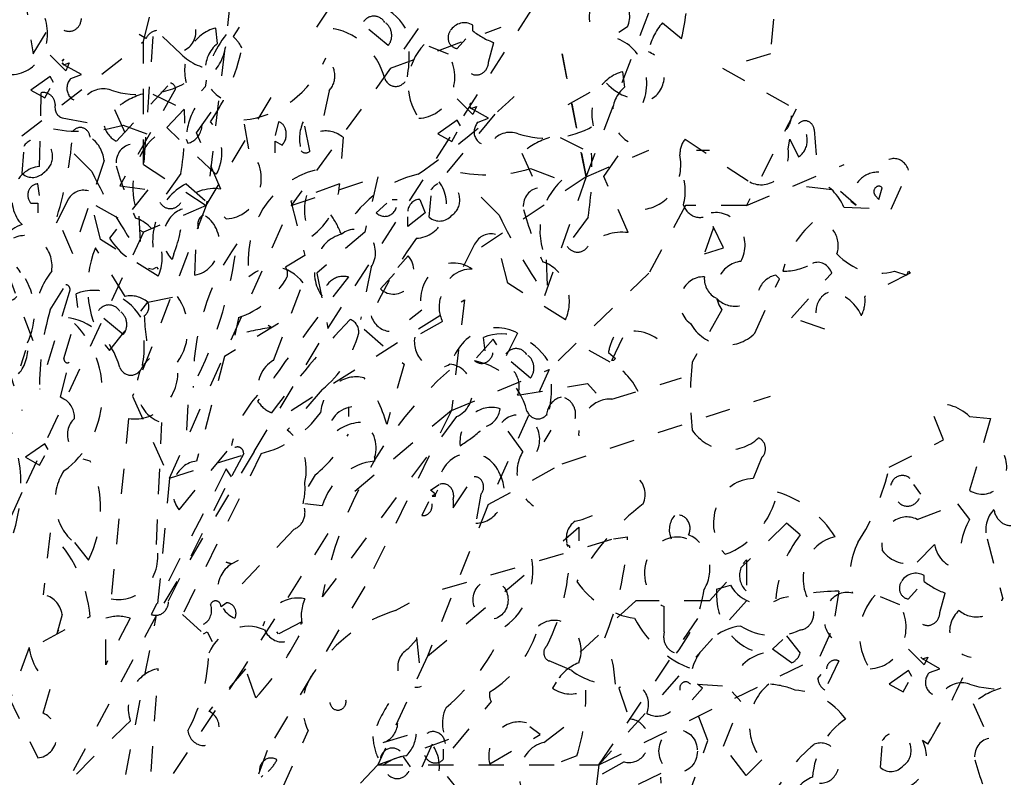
# Model space of a CAD drawing. Header units: metres. Extents: x 104013 to 108981, y 427946 to 428479.
# Tile 229 of 256: x 108879.3 to 108883.2, y 428239.14 to 428242.14. Entities that reach past the tile are written whole.
import ezdxf

# ---------------------------------------------------------------- set-up
doc = ezdxf.new("R2010")
doc.units = ezdxf.units.M
doc.linetypes.add('DASHED2', pattern=[0.375, 0.25, -0.125])
doc.layers.add('N-WE-IE-MEUBILAIR_WEGMEUBILAIR_LICHTMAST-SD', color=251, linetype='Continuous', lineweight=25)

msp = doc.modelspace()

# ---------------------------------------------------------------- linework, layer by layer
at = {"layer": 'N-WE-IE-MEUBILAIR_WEGMEUBILAIR_LICHTMAST-SD', "linetype": 'DASHED2', "ltscale": 0.2}
for p, q in [((108880.4786, 428242.109), (108881.0121, 428242.9211)), ((108879.2581, 428242.6531), (108879.3531, 428242.0034)), ((108879.3531, 428242.0034), (108879.7477, 428242.6531)), ((108880.5225, 428240.9152), (108881.5968, 428242.5962)), ((108882.3277, 428242.5394), (108882.2765, 428242.0034)), ((108880.382, 428242.4494), (108880.1468, 428242.0727)), ((108881.1072, 428242.4338), (108880.771, 428241.9466)), ((108879.7916, 428242.0522), (108879.8428, 428242.2714)), ((108879.8428, 428242.2714), (108879.7916, 428241.5649)), ((108880.1351, 428242.2146), (108880.0401, 428241.4025)), ((108881.5457, 428241.5162), (108881.7942, 428242.1658)), ((108880.771, 428241.9466), (108881.2095, 428242.109)), ((108881.097, 428242.0945), (108881.097, 428242.1176)), ((108881.7104, 428242.1111), (108881.6758, 428242.0881)), ((108881.8488, 428242.1265), (108881.9249, 428242.065)), ((108879.8009, 428242.065), (108879.7732, 428242.0804)), ((108879.9392, 428242.0035), (108879.8424, 428242.0958)), ((108880.0845, 428242.0444), (108880.0775, 428242.1059)), ((108880.7612, 428242.0363), (108880.6782, 428242.1055)), ((108879.3092, 428241.6786), (108879.7916, 428242.0522)), ((108879.7916, 428241.5649), (108879.7916, 428242.0522)), ((108881.0001, 428242.0023), (108880.924, 428242.033)), ((108881.0347, 428242.0253), (108881.0693, 428242.0638)), ((108881.1593, 428241.9715), (108881.18, 428242.0484)), ((108879.4825, 428241.9368), (108879.4203, 428241.9983)), ((108881.5457, 428241.5162), (108881.4507, 428242.0034)), ((108881.4507, 428242.0034), (108881.5457, 428241.5162)), ((108882.2765, 428242.0034), (108882.0865, 428241.9466)), ((108879.4687, 428241.9752), (108879.4756, 428241.9829)), ((108879.4756, 428241.9829), (108879.4687, 428241.9752)), ((108879.4756, 428241.9599), (108879.4687, 428241.9676)), ((108879.4687, 428241.9676), (108879.4756, 428241.9599)), ((108879.4756, 428241.9599), (108879.4964, 428241.9676)), ((108879.5448, 428241.9214), (108879.4756, 428241.9599)), ((108879.4964, 428241.9676), (108879.4825, 428241.9368)), ((108879.4203, 428241.9137), (108879.3442, 428241.8599)), ((108879.4341, 428241.8907), (108879.4203, 428241.9137)), ((108879.5033, 428241.9061), (108879.5448, 428241.9214)), ((108880.771, 428241.9466), (108880.3763, 428241.4025)), ((108881.6989, 428241.8716), (108881.692, 428241.9331)), ((108882.0865, 428241.9466), (108882.3789, 428241.7842)), ((108879.6833, 428241.6576), (108879.8977, 428241.8882)), ((108879.8839, 428241.7114), (108880.0361, 428241.8728)), ((108880.0401, 428241.4025), (108880.3324, 428241.8897)), ((108881.4752, 428241.8036), (108881.6274, 428241.8882)), ((108879.3442, 428241.8599), (108879.3995, 428241.8292)), ((108879.3788, 428241.5576), (108879.3858, 428241.8498)), ((108879.3995, 428241.8292), (108879.4203, 428241.8676)), ((108879.9185, 428241.8651), (108879.6971, 428241.4808)), ((108879.8285, 428241.8446), (108879.953, 428241.7831)), ((108880.5273, 428241.8574), (108880.4927, 428241.696)), ((108880.0014, 428241.6908), (108880.0983, 428241.8292)), ((108881.097, 428241.764), (108881.0347, 428241.8255)), ((108881.0832, 428241.8024), (108881.0901, 428241.8101)), ((108881.0901, 428241.8101), (108881.0832, 428241.8024)), ((108881.0901, 428241.787), (108881.0832, 428241.7947)), ((108881.0832, 428241.7947), (108881.0901, 428241.787)), ((108881.0901, 428241.787), (108881.1108, 428241.7947)), ((108881.1108, 428241.7947), (108881.097, 428241.764)), ((108879.6763, 428241.7831), (108879.7385, 428241.6447)), ((108881.1846, 428241.7652), (108880.9632, 428241.4962)), ((108881.1593, 428241.7486), (108881.0901, 428241.787)), ((108882.3789, 428241.7842), (108882.1815, 428241.4025)), ((108879.4688, 428241.7498), (108879.6348, 428241.7191)), ((108879.7109, 428241.7216), (108879.8354, 428241.6754)), ((108880.2091, 428241.6268), (108880.1883, 428241.7421)), ((108880.3267, 428241.7345), (108880.3128, 428241.6806)), ((108880.4512, 428241.6191), (108880.4235, 428241.7498)), ((108881.0347, 428241.7409), (108880.9586, 428241.6871)), ((108881.0486, 428241.7179), (108881.0347, 428241.7409)), ((108881.1178, 428241.7332), (108881.1593, 428241.7486)), ((108880.0776, 428241.5269), (108879.8839, 428241.7114)), ((108880.0983, 428241.4679), (108880.0014, 428241.6908)), ((108880.9586, 428241.6871), (108881.014, 428241.6564)), ((108881.014, 428241.6564), (108881.0347, 428241.6948)), ((108882.4507, 428241.7037), (108882.4645, 428241.5038)), ((108879.96, 428241.6653), (108879.9669, 428241.6499)), ((108880.3128, 428241.6115), (108880.3128, 428241.6576)), ((108880.3128, 428241.6576), (108880.3405, 428241.6422)), ((108880.5827, 428241.673), (108880.5757, 428241.5884)), ((108881.4429, 428241.6717), (108881.5675, 428241.6102)), ((108881.6159, 428241.518), (108881.7128, 428241.6564)), ((108881.9387, 428241.6653), (108882.1947, 428241.4962)), ((108882.3469, 428241.6268), (108882.3538, 428241.6653)), ((108882.3538, 428241.6653), (108882.3884, 428241.5961)), ((108879.3096, 428241.5294), (108879.3165, 428241.6139)), ((108879.5863, 428241.5371), (108879.5102, 428241.6139)), ((108881.2907, 428241.6102), (108881.353, 428241.4719)), ((108881.5457, 428241.5162), (108881.7942, 428241.6218)), ((108881.9842, 428241.6218), (108882.0354, 428241.6218)), ((108879.6348, 428241.5807), (108879.5103, 428241.2117)), ((108879.7916, 428241.5649), (108880.0401, 428241.4025)), ((108882.1815, 428241.4025), (108882.5689, 428241.5649)), ((108879.9392, 428241.5294), (108879.8561, 428241.4141)), ((108880.0845, 428241.5346), (108880.0776, 428241.5269)), ((108881.3253, 428241.5487), (108881.4498, 428241.5026)), ((108882.7551, 428241.3885), (108882.8243, 428241.5423)), ((108879.3531, 428240.8665), (108879.1119, 428241.5162)), ((108879.3788, 428241.4423), (108879.3719, 428241.4885)), ((108879.96, 428241.4885), (108880.1191, 428241.3501)), ((108880.5688, 428241.4885), (108880.3751, 428241.4193)), ((108880.3763, 428241.4025), (108880.7198, 428241.5162)), ((108880.7198, 428241.5162), (108880.6686, 428241.2969)), ((108881.5457, 428241.5162), (108881.0633, 428241.1914)), ((108881.5457, 428241.5162), (108881.3557, 428240.9721)), ((108881.7128, 428241.2951), (108881.6159, 428241.518)), ((108879.6209, 428241.268), (108879.5725, 428241.4602)), ((108879.8078, 428241.4654), (108879.6556, 428241.2732)), ((108879.6971, 428241.4808), (108879.8078, 428241.4654)), ((108882.5198, 428241.4654), (108882.3815, 428241.4808)), ((108882.6167, 428241.4039), (108882.5544, 428241.4577)), ((108882.7066, 428241.427), (108882.7205, 428241.4731)), ((108879.3443, 428241.4116), (108879.3719, 428241.4116)), ((108879.3719, 428241.4116), (108879.3719, 428241.3732)), ((108879.4895, 428241.4218), (108879.4203, 428241.2834)), ((108880.3751, 428241.4193), (108880.4305, 428241.204)), ((108880.7141, 428241.3732), (108880.7556, 428241.4116)), ((108880.7764, 428241.427), (108880.7971, 428241.427)), ((108880.8871, 428241.427), (108880.9078, 428241.3732)), ((108880.924, 428241.3566), (108880.931, 428241.4411)), ((108881.2008, 428241.3642), (108881.1247, 428241.4411)), ((108882.596, 428241.4193), (108882.6167, 428241.4039)), ((108882.6928, 428241.4423), (108882.7066, 428241.427)), ((108879.6016, 428241.4025), (108879.7916, 428241.2969)), ((108880.0401, 428241.4025), (108879.7477, 428240.6473)), ((108880.0401, 428241.4025), (108879.7916, 428241.2969)), ((108879.8939, 428240.3224), (108880.3763, 428241.4025)), ((108880.9078, 428241.3732), (108880.8387, 428241.3193)), ((108881.9403, 428241.4025), (108881.7942, 428241.1345)), ((108882.1815, 428241.4025), (108881.9403, 428241.4025)), ((108882.5683, 428241.3962), (108882.7551, 428241.3885)), ((108879.0607, 428241.3538), (108879.3092, 428240.5904)), ((108879.5103, 428241.2117), (108879.448, 428241.3578)), ((108879.7731, 428241.3603), (108879.78, 428241.2065)), ((108880.8387, 428241.3193), (108880.8387, 428241.3578)), ((108881.5536, 428241.3566), (108881.4706, 428241.2412)), ((108879.7916, 428241.2969), (108879.3092, 428240.2656)), ((108879.9946, 428241.1272), (108880.0015, 428241.2886)), ((108880.6686, 428241.2969), (108880.4786, 428241.1345)), ((108881.2354, 428241.0952), (108881.1869, 428241.2874)), ((108882.0494, 428241.3117), (108882.0148, 428241.2117)), ((108882.0909, 428241.2348), (108882.0494, 428241.3193)), ((108882.0494, 428241.3193), (108882.0494, 428241.3117)), ((108879.8492, 428241.122), (108879.6209, 428241.268)), ((108881.1039, 428241.2489), (108881.0347, 428241.1106)), ((108879.7179, 428241.0426), (108879.6002, 428241.2348)), ((108879.9116, 428241.2117), (108879.9047, 428241.1887)), ((108882.0148, 428241.2117), (108882.0909, 428241.2348)), ((108880.4305, 428241.204), (108880.3544, 428241.1579)), ((108880.7995, 428241.1567), (108880.841, 428241.2028)), ((108881.3876, 428241.1874), (108881.3945, 428241.0337)), ((108879.8285, 428241.1502), (108879.8424, 428241.1579)), ((108879.8424, 428241.1579), (108879.8493, 428241.1502)), ((108880.4786, 428241.1345), (108880.5225, 428240.9152)), ((108880.6934, 428241.1579), (108880.6519, 428240.9504)), ((108880.7303, 428241.0721), (108880.7857, 428241.1336)), ((108881.7942, 428241.1345), (108881.3995, 428240.7528)), ((108882.3607, 428240.958), (108882.5198, 428241.1349)), ((108882.8312, 428241.1349), (108882.6513, 428241.0426)), ((108882.7689, 428241.1425), (108882.8173, 428241.1272)), ((108882.8173, 428241.1272), (108882.8243, 428241.1425)), ((108882.8243, 428241.1425), (108882.8312, 428241.1349)), ((108880.3059, 428240.7889), (108880.4235, 428241.0964)), ((108881.4637, 428240.9491), (108881.2354, 428241.0952)), ((108882.2154, 428240.8965), (108882.3123, 428241.1118)), ((108882.3123, 428241.1118), (108882.2985, 428241.1272)), ((108879.4965, 428241.058), (108879.3788, 428240.6736)), ((108879.4204, 428240.9888), (108879.4826, 428241.0887)), ((108879.531, 428240.999), (108879.5241, 428241.0528)), ((108879.6556, 428240.8274), (108879.8078, 428241.0195)), ((108879.8078, 428241.0195), (108879.9254, 428241.0426)), ((108880.3763, 428240.5904), (108881.0633, 428241.0289)), ((108881.0633, 428241.0289), (108881.0121, 428240.5904)), ((108880.8456, 428240.9504), (108880.894, 428240.9888)), ((108882.084, 428240.9888), (108881.9664, 428240.7812)), ((108879.7109, 428240.8913), (108879.6278, 428240.9605)), ((108880.1676, 428240.958), (108880.1537, 428240.8889)), ((108880.977, 428240.9427), (108880.8663, 428240.8812)), ((108882.4922, 428240.9119), (108882.3607, 428240.958)), ((108879.4757, 428240.7966), (108879.5172, 428240.935)), ((108880.3267, 428240.935), (108880.1122, 428240.8043)), ((108880.2301, 428240.428), (108880.5225, 428240.9152)), ((108880.299, 428240.9196), (108880.2852, 428240.9273)), ((108880.6657, 428240.9119), (108880.8248, 428240.7736)), ((108881.2745, 428240.8965), (108881.2123, 428240.7736)), ((108881.1777, 428240.8735), (108881.1016, 428240.7889)), ((108881.1454, 428240.8261), (108881.1385, 428240.8799)), ((108881.1915, 428240.8504), (108881.1777, 428240.8735)), ((108881.6481, 428240.7889), (108881.6965, 428240.8889)), ((108879.3235, 428240.8274), (108879.3027, 428240.7659)), ((108881.6412, 428240.7812), (108881.5582, 428240.8274)), ((108881.6343, 428240.8197), (108881.662, 428240.7966)), ((108879.4619, 428240.6429), (108879.4965, 428240.7812)), ((108880.1122, 428240.8043), (108880.0015, 428240.3892)), ((108881.3253, 428240.7185), (108881.2423, 428240.7877)), ((108881.655, 428240.7889), (108881.6481, 428240.7889)), ((108881.662, 428240.7966), (108881.655, 428240.7889)), ((108880.8248, 428240.7736), (108880.7556, 428240.5352)), ((108881.0121, 428240.5904), (108881.3995, 428240.7528)), ((108881.3995, 428240.7528), (108881.1583, 428240.2169)), ((108881.6481, 428240.6352), (108881.9249, 428240.7197)), ((108880.4996, 428240.6736), (108880.3613, 428240.5122)), ((108881.2745, 428240.6506), (108881.5513, 428240.6967)), ((108881.5513, 428240.6967), (108881.5858, 428240.6582)), ((108879.4757, 428240.6352), (108879.4619, 428240.6429)), ((108879.7477, 428240.6473), (108879.8939, 428240.3224)), ((108881.4507, 428240.3793), (108882.2765, 428240.6473)), ((108879.9669, 428240.6121), (108879.96, 428240.4814)), ((108880.6034, 428240.6044), (108880.6034, 428240.566)), ((108881.0121, 428240.5904), (108880.6248, 428240.2656)), ((108881.0121, 428240.5904), (108880.6686, 428239.892)), ((108882.9626, 428240.4737), (108882.9073, 428240.6121)), ((108879.7317, 428240.5583), (108879.6625, 428239.8434)), ((108881.0324, 428240.566), (108880.4996, 428239.8511)), ((108883.0664, 428240.566), (108883.1494, 428240.5583)), ((108883.1494, 428240.5583), (108883.0664, 428240.2739)), ((108879.8424, 428240.0586), (108879.8631, 428240.5429)), ((108881.2953, 428240.4276), (108881.2123, 428240.5429)), ((108881.406, 428240.5122), (108881.3783, 428240.4661)), ((108882.7482, 428240.3661), (108882.9626, 428240.4737)), ((108879.3996, 428240.4584), (108879.3235, 428240.4046)), ((108879.4134, 428240.4353), (108879.3996, 428240.4584)), ((108880.2301, 428240.428), (108879.8428, 428239.7783)), ((108879.8939, 428240.3224), (108880.2301, 428240.428)), ((108879.9323, 428240.197), (108880.1399, 428240.4507)), ((108879.3235, 428240.4046), (108879.3788, 428240.3738)), ((108879.3788, 428240.3738), (108879.3996, 428240.4123)), ((108879.5795, 428240.3892), (108879.5518, 428240.3969)), ((108880.2575, 428240.4199), (108879.9462, 428239.7819)), ((108880.1883, 428240.4199), (108880.1399, 428240.3277)), ((108880.7072, 428240.4046), (108880.7072, 428240.3892)), ((108882.2431, 428240.4046), (108882.2085, 428240.32)), ((108880.1191, 428240.3584), (108879.8216, 428239.7819)), ((108880.1399, 428240.3277), (108880.1191, 428240.3584)), ((108881.1583, 428240.2169), (108881.4507, 428240.3793)), ((108879.8939, 428240.3224), (108879.8428, 428239.7783)), ((108880.472, 428240.3354), (108880.4443, 428240.2893)), ((108881.0185, 428240.2047), (108881.1016, 428240.3277)), ((108879.8908, 428239.8357), (108880.126, 428240.3046)), ((108880.9286, 428240.2739), (108880.9632, 428240.2969)), ((108880.9493, 428240.2585), (108880.9286, 428240.2739)), ((108880.9563, 428240.2739), (108880.9493, 428240.2585)), ((108882.8727, 428240.2585), (108882.845, 428240.2969)), ((108879.3092, 428240.2656), (108879.163, 428239.9408)), ((108880.9493, 428240.2585), (108880.9355, 428240.2508)), ((108880.9355, 428240.2508), (108880.9493, 428240.2508)), ((108880.9493, 428240.2508), (108880.9493, 428240.2585)), ((108881.0185, 428240.2354), (108881.0185, 428240.2047)), ((108881.1292, 428240.2585), (108881.1085, 428240.1432)), ((108880.4996, 428240.2124), (108880.4305, 428240.2201)), ((108880.9217, 428240.2278), (108880.894, 428240.1739)), ((108881.1583, 428240.2169), (108880.9171, 428239.6159)), ((108880.9355, 428240.2124), (108880.9355, 428240.2201)), ((108882.8589, 428240.1586), (108883.0041, 428240.2124)), ((108883.018, 428240.2201), (108883.0664, 428240.1586)), ((108881.5028, 428240.1509), (108881.5305, 428240.1586)), ((108881.5305, 428240.1586), (108881.572, 428240.1739)), ((108880.3889, 428240.1201), (108880.1399, 428239.8588)), ((108881.4544, 428240.074), (108881.5167, 428240.1278)), ((108881.5167, 428240.1278), (108881.5167, 428240.074)), ((108882.34, 428240.1432), (108882.1601, 428239.9664)), ((108882.3953, 428240.0971), (108882.34, 428240.1432)), ((108879.4204, 428240.1048), (108879.3927, 428239.8588)), ((108880.5225, 428240.1032), (108880.1863, 428239.5672)), ((108880.977, 428239.8818), (108881.655, 428240.0817)), ((108881.655, 428240.0817), (108881.7104, 428240.0894)), ((108883.1356, 428240.0817), (108883.1979, 428239.8434)), ((108879.5172, 428240.0663), (108879.5726, 428239.9971)), ((108881.4821, 428240.051), (108881.4682, 428240.0586)), ((108881.4682, 428240.0586), (108881.4752, 428240.051)), ((108882.928, 428240.0586), (108882.8589, 428239.9895)), ((108882.084, 428240.0356), (108882.0978, 428240.0202)), ((108880.1399, 428239.9818), (108880.1191, 428239.9895)), ((108880.1191, 428239.9895), (108880.1399, 428239.9818)), ((108880.1399, 428239.9818), (108880.1676, 428239.9971)), ((108882.0354, 428239.8352), (108882.1815, 428239.9976)), ((108882.1815, 428239.9976), (108882.1815, 428239.8352)), ((108880.9171, 428239.6159), (108881.3045, 428239.9408)), ((108882.8865, 428239.9126), (108882.8865, 428239.9356)), ((108880.6686, 428239.892), (108880.2813, 428239.2424)), ((108882.0632, 428239.8818), (108882.1186, 428239.8972)), ((108882.8243, 428239.8434), (108882.8589, 428239.8818)), ((108882.5475, 428239.8741), (108882.5198, 428239.6897)), ((108882.7897, 428239.8203), (108882.7136, 428239.8511)), ((108882.9488, 428239.7896), (108882.9696, 428239.8665)), ((108880.0984, 428239.8126), (108880.1191, 428239.828)), ((108880.7902, 428239.7973), (108880.8456, 428239.828)), ((108881.743, 428239.8352), (108881.4507, 428239.5672)), ((108882.1815, 428239.8352), (108881.5968, 428239.1855)), ((108881.5968, 428239.1855), (108882.0354, 428239.8352)), ((108882.0354, 428239.8352), (108881.743, 428239.8352)), ((108881.8557, 428239.7127), (108881.8557, 428239.8126)), ((108879.8428, 428239.7783), (108879.2069, 428238.5927)), ((108879.3927, 428239.6743), (108879.5795, 428239.7742)), ((108879.4688, 428239.7819), (108879.448, 428239.705)), ((108879.6417, 428239.582), (108879.6417, 428239.7665)), ((108879.6454, 428238.7551), (108879.8428, 428239.7783)), ((108879.7386, 428239.7665), (108879.6487, 428239.5974)), ((108879.9462, 428239.7819), (108880.0292, 428239.705)), ((108880.4166, 428239.7511), (108880.3267, 428239.705)), ((108882.4739, 428239.6159), (108882.525, 428239.7296)), ((108879.448, 428239.705), (108879.4549, 428239.7204)), ((108880.0292, 428239.705), (108880.043, 428239.7127)), ((108880.043, 428239.7127), (108880.0638, 428239.6743)), ((108880.3267, 428239.705), (108880.3198, 428239.7127)), ((108880.8732, 428239.6897), (108880.894, 428239.4975)), ((108882.34, 428239.6973), (108882.3953, 428239.6282)), ((108879.3373, 428239.6512), (108879.2612, 428239.4437)), ((108880.8387, 428239.6435), (108880.8732, 428239.682)), ((108882.2846, 428239.6435), (108882.3261, 428239.682)), ((108880.9171, 428239.6159), (108880.7198, 428239.1855)), ((108881.5968, 428239.1855), (108882.4739, 428239.6159)), ((108882.3607, 428239.5897), (108882.2846, 428239.6435)), ((108882.8865, 428239.582), (108882.8243, 428239.6435)), ((108882.8796, 428239.6051), (108882.8727, 428239.6128)), ((108882.8727, 428239.6128), (108882.8796, 428239.6051)), ((108882.8796, 428239.6051), (108882.9004, 428239.6128)), ((108882.9004, 428239.6128), (108882.8865, 428239.582)), ((108879.6487, 428239.5974), (108879.6417, 428239.582)), ((108881.489, 428239.559), (108881.3991, 428239.5974)), ((108882.5475, 428239.5974), (108882.4922, 428239.4821)), ((108882.9488, 428239.5667), (108882.8796, 428239.6051)), ((108880.1863, 428239.5672), (108879.6454, 428238.7551)), ((108879.8216, 428239.1592), (108879.8493, 428239.5667)), ((108880.1952, 428239.5667), (108880.0499, 428239.3975)), ((108880.2367, 428239.4513), (108880.1952, 428239.5667)), ((108882.4645, 428239.5282), (108882.4783, 428239.5436)), ((108882.8243, 428239.559), (108882.7482, 428239.5052)), ((108882.8381, 428239.5359), (108882.8243, 428239.559)), ((108882.9073, 428239.5513), (108882.9488, 428239.5667)), ((108879.3927, 428239.3898), (108879.4273, 428239.5052)), ((108881.4267, 428239.5128), (108881.4129, 428239.4898)), ((108882.0079, 428239.4898), (108881.9871, 428239.5052)), ((108881.9871, 428239.5052), (108882.1186, 428239.4975)), ((108882.7482, 428239.5052), (108882.8035, 428239.4744)), ((108882.8035, 428239.4744), (108882.8243, 428239.5128)), ((108879.2543, 428239.459), (108879.3719, 428239.213)), ((108881.6758, 428239.4898), (108881.7173, 428239.3668)), ((108881.9664, 428239.4437), (108882.0079, 428239.4898)), ((108882.1601, 428239.436), (108882.1255, 428239.4744)), ((108881.0185, 428239.2515), (108881.1707, 428239.436)), ((108882.0286, 428239.2822), (108881.9664, 428239.4437)), ((108882.0909, 428239.2592), (108882.1601, 428239.436)), ((108883.0802, 428239.4283), (108883.1425, 428239.2899)), ((108881.3783, 428239.2745), (108881.5097, 428239.3745)), ((108881.3645, 428239.3053), (108881.3229, 428239.336)), ((108880.3405, 428239.09), (108880.4443, 428239.3207)), ((108880.7418, 428239.2745), (108880.8732, 428239.313)), ((108881.1638, 428239.19), (108881.3645, 428239.3053)), ((108880.7198, 428239.1855), (108881.0121, 428239.2911)), ((108880.9355, 428239.2669), (108880.8317, 428239.0362)), ((108881.9456, 428239.0439), (108882.0286, 428239.2822)), ((108882.1808, 428239.1439), (108882.0909, 428239.2592)), ((108882.7136, 428239.1746), (108882.7205, 428239.2592)), ((108882.9004, 428239.2669), (108882.8796, 428239.2822)), ((108880.2813, 428239.2424), (108880.0839, 428238.6983)), ((108880.9812, 428239.2091), (108880.9812, 428239.2475)), ((108881.5097, 428239.2207), (108881.4475, 428239.1977)), ((108880.7198, 428239.1855), (108879.7477, 428238.1542)), ((108880.7198, 428239.1855), (108881.5968, 428239.1855)), ((108880.8497, 428239.1783), (108880.8221, 428239.2168)), ((108881.6965, 428239.1977), (108881.3645, 428239.0132)), ((108881.5968, 428239.1855), (108881.5457, 428238.7551)), ((108882.2431, 428239.2054), (108882.1808, 428239.1439)), ((108880.2575, 428239.1362), (108880.2644, 428239.1439)), ((108880.995, 428239.1399), (108881.0435, 428239.0784)), ((108881.8418, 428239.1515), (108881.7173, 428239.09)), ((108881.8626, 428238.9132), (108881.8418, 428239.1362))]:
    msp.add_line(p, q, dxfattribs=at)
for centre, major_axis, start_param, end_param in [((108881.0324, 428242.3146), (0, 1.0225), 4.465825, 4.69385), ((108880.3925, 428241.9638), (0, 0.4685), 0.893941, 1.233455), ((108880.6471, 428241.962), (0, 0.2492), -0.957113, 0.329871), ((108881.6412, 428242.1509), (0, 0.0866), 4.234564, 6.953958), ((108881.6311, 428242.1494), (0, 0.0814), 0.550987, 2.80036), ((108879.2645, 428242.084), (0, 0.1626), 3.16629, 5.307097), ((108880.7045, 428242.095), (0, 0.0583), -0.956725, 1.110269), ((108879.4964, 428242.1469), (0, 0.0539), 2.699237, 4.664787), ((108879.9289, 428242.0919), (0, 0.0778), 3.494606, 5.065356), ((108880.722, 428242.0765), (0, 0.0592), 3.967799, 5.787276), ((108881.0636, 428242.0502), (0, 0.0769), -0.503075, 0.956672), ((108881.9923, 428241.9674), (0, 0.2253), 0.786624, 1.375054), ((108879.8493, 428242.0343), (0, 0.062), 0.124382, 1.051623), ((108880.1089, 428241.9375), (0, 0.1721), 0.204217, 1.846065), ((108880.3526, 428241.8408), (0, 0.3531), 0.825175, 1.479969), ((108879.9496, 428242.0663), (0, 0.1889), 3.99421, 4.787067), ((108880.0603, 428241.9535), (0, 0.1531), -1.073443, -0.678673), ((108880.5059, 428241.8267), (0, 0.2797), -1.284581, -0.080052), ((108880.4834, 428241.9938), (0, 0.4014), 4.510451, 4.994284), ((108881.037, 428242.0679), (0, 0.0426), 0.895587, 3.082454), ((108881.2873, 428242.402), (0, 0.3732), 2.539312, 2.816578), ((108881.6175, 428241.8854), (0, 0.1877), 4.30666, 6.347444), ((108880.1489, 428241.9414), (0, 0.1255), 0.607131, 2.677077), ((108881.0345, 428241.8822), (0, 0.2153), 0.743776, 2.240249), ((108880.0859, 428242.188), (0, 0.2462), 2.418084, 3.104088), ((108879.5079, 428242.2022), (0, 0.7686), 4.058164, 4.481865), ((108880.8789, 428241.9112), (0, 0.1626), 3.16629, 5.307097), ((108881.7653, 428241.9157), (0, 0.1005), 3.623961, 5.967099), ((108880.1555, 428242.184), (0, 0.4434), 3.223942, 4.25476), ((108880.4748, 428241.9168), (0, 0.0832), 3.917815, 5.741181), ((108881.1108, 428241.9741), (0, 0.0539), 2.699237, 4.664787), ((108880.791, 428241.9284), (0, 0.0536), 2.010127, 4.426603), ((108881.7234, 428241.7646), (0, 0.1721), 0.204217, 1.846065), ((108879.5329, 428241.8676), (0, 0.0506), 0.708628, 3.566424), ((108879.6313, 428241.7546), (0, 0.1109), -0.317337, 0.923107), ((108879.7763, 428242.2913), (0, 0.4496), 2.85617, 3.612528), ((108879.8943, 428241.8613), (0, 0.0272), -1.42889, -0.141906), ((108881.7692, 428242.0448), (0, 0.2222), 2.353136, 3.333051), ((108879.3946, 428241.7987), (0, 0.0519), -1.476478, 0.189476), ((108879.8683, 428241.5101), (0, 0.3464), 0.263845, 0.66345), ((108878.939, 428244.937), (0, 4.035), 3.705562, 3.835216), ((108881.7633, 428241.7685), (0, 0.1255), 0.607131, 2.677077), ((108879.4792, 428241.7921), (0, 0.0438), 1.304568, 2.875317), ((108879.0328, 428241.7177), (0, 1.0245), 4.527506, 4.776208), ((108880.1725, 428241.659), (0, 0.2362), 0.991607, 1.544216), ((108879.9541, 428241.7257), (0, 0.0771), 3.327819, 5.659621), ((108882.2825, 428241.7629), (0, 0.087), 3.964495, 4.650499), ((108879.5401, 428242.4333), (0, 0.7365), 2.980998, 3.402104), ((108879.719, 428241.7466), (0, 0.0975), 1.857222, 2.722031), ((108879.9478, 428241.6135), (0, 0.1712), 4.233159, 5.496917), ((108880.3163, 428241.6922), (0, 0.0438), -1.304543, -0.266253), ((108880.5475, 428241.6674), (0, 0.1532), 1.117372, 1.891084), ((108881.1474, 428241.6948), (0, 0.0506), 0.708628, 3.566424), ((108881.3908, 428242.1185), (0, 0.4496), 2.85617, 3.612528), ((108882.4141, 428241.6973), (0, 0.0411), -1.414182, 0.77068), ((108882.3559, 428241.6614), (0, 0.0747), 3.646711, 5.778067), ((108878.3213, 428241.7901), (0, 1.3245), 4.379923, 4.64133), ((108879.5404, 428241.668), (0, 0.0437), -1.457357, 0.874444), ((108880.3059, 428241.6845), (0, 0.0571), 3.879427, 5.055393), ((108880.5135, 428241.5679), (0, 0.1302), -0.631668, 0.17807), ((108881.2458, 428241.5818), (0, 0.1109), -0.317337, 0.923107), ((108879.368, 428241.5973), (0, 0.0697), 3.667796, 7.24782), ((108879.5241, 428241.5653), (0, 0.124), -1.446414, -0.519174), ((108879.7489, 428241.5717), (0, 0.0739), 0.156625, 1.727375), ((108879.9788, 428241.4753), (0, 0.2559), 0.67242, 2.037002), ((108881.4827, 428241.3373), (0, 0.3464), 0.263845, 0.66345), ((108881.9955, 428241.6065), (0, 0.0863), 0.821438, 1.602613), ((108880.116, 428241.5078), (0, 0.1577), 3.163847, 5.567853), ((108880.4339, 428241.6384), (0, 0.0272), 2.356218, 3.926967), ((108880.6473, 428241.5449), (0, 1.0245), 4.527506, 4.776208), ((108881.7612, 428241.5656), (0, 0.1783), 3.25628, 4.927999), ((108882.2402, 428241.6054), (0, 0.1204), 2.707674, 4.891288), ((108880.7637, 428241.9283), (0, 1.2557), 1.868315, 2.047029), ((108882.7664, 428241.5208), (0, 0.0678), -1.248058, 1.36557), ((108879.3886, 428241.4259), (0, 0.1322), 0.082061, 2.416031), ((108879.3507, 428241.5894), (0, 0.0754), 2.491742, 3.944987), ((108881.398, 428242.6125), (0, 2.2823), 2.061464, 2.234513), ((108880.5415, 428241.1766), (0, 0.3737), 0.208117, 1.724278), ((108880.9714, 428241.0239), (0, 0.5131), 0.198779, 1.028761), ((108881.1546, 428242.2604), (0, 0.7365), 2.980998, 3.402104), ((108881.7703, 428241.4589), (0, 0.1876), 4.415179, 5.219352), ((108882.7022, 428241.4167), (0, 0.118), -0.042231, 1.548534), ((108879.3727, 428241.4436), (0, 0.0449), 0.018022, 2.362558), ((108880.0539, 428241.2591), (0, 0.252), 0.426669, 2.017382), ((108880.3283, 428241.5066), (0, 0.2679), 3.710318, 4.64455), ((108880.8713, 428241.408), (0, 0.1348), 3.157332, 5.424608), ((108880.9825, 428241.4245), (0, 0.0697), 3.667796, 7.24782), ((108881.5933, 428241.3024), (0, 0.2559), 0.67242, 2.037002), ((108882.3842, 428241.2926), (0, 0.2293), -1.102073, -0.399785), ((108879.5532, 428241.3817), (0, 0.0814), -0.266227, 1.055809), ((108880.0735, 428241.241), (0, 0.2286), -0.120748, 0.71163), ((108881.3634, 428241.3988), (0, 0.0739), 0.156625, 1.727375), ((108882.7066, 428241.4577), (0, 0.0217), -0.785398, 2.356194), ((108879.8977, 428241.4474), (0, 0.0569), 2.196289, 4.086897), ((108880.5904, 428241.3843), (0, 0.1796), 1.241535, 2.183851), ((108880.7471, 428241.4163), (0, 0.0566), 2.438178, 4.901156), ((108880.8862, 428241.3736), (0, 0.0533), -0.017996, 1.435249), ((108881.9975, 428241.4347), (0, 0.0792), 1.969319, 3.823909), ((108879.9747, 428241.276), (0, 0.117), 0.274588, 2.413407), ((108879.5339, 428241.3955), (0, 0.4581), 4.299523, 4.697134), ((108879.9789, 428241.2522), (0, 0.1263), 3.280183, 5.824769), ((108880.043, 428241.327), (0, 0.0414), 0.38053, 1.951279), ((108880.2782, 428241.1425), (0, 0.3614), -1.154728, -0.906026), ((108882.3782, 428241.7554), (0, 1.2557), 1.868315, 2.047029), ((108882.0606, 428241.2463), (0, 0.1284), 4.178623, 6.440508), ((108879.3672, 428241.1281), (0, 0.2089), 0.311169, 2.033378), ((108879.7187, 428241.1961), (0, 0.1629), 4.240125, 6.002469), ((108880.9651, 428241.4166), (0, 0.0754), 2.491742, 3.944987), ((108883.0125, 428242.4397), (0, 2.2823), 2.061464, 2.234513), ((108882.6554, 428241.0343), (0, 0.3815), 0.664103, 1.283136), ((108882.4624, 428241.2443), (0, 0.0928), 4.353493, 6.508945), ((108879.3187, 428241.1611), (0, 0.1221), 4.55937, 6.691224), ((108880.6062, 428241.1394), (0, 0.153), 0.223217, 2.256184), ((108880.6272, 428241.2151), (0, 0.0931), 4.051844, 6.943731), ((108881.1677, 428241.2089), (0, 0.0814), -0.266227, 1.055809), ((108881.688, 428241.0682), (0, 0.2286), -0.120748, 0.71163), ((108879.8835, 428241.4573), (0, 0.3131), 2.199314, 2.945245), ((108880.7872, 428240.6981), (0, 0.8885), 0.900306, 1.589688), ((108878.7657, 428241.4629), (0, 1.5644), 4.222976, 4.575999), ((108882.2286, 428240.0757), (0, 1.9241), 0.898974, 1.089869), ((108879.9081, 428241.0781), (0, 0.3762), 1.141135, 2.300082), ((108881.5121, 428241.2746), (0, 0.0569), 2.196289, 4.086897), ((108882.7101, 428241.4026), (0, 0.2682), 2.362958, 3.387724), ((108880.3059, 428240.9888), (0, 0.1693), -0.881848, 0.688901), ((108880.782, 428241.1413), (0, 0.0899), 2.448921, 5.465648), ((108881.022, 428241.027), (0, 0.1473), -0.580068, 1.833554), ((108881.3331, 428241.0232), (0, 0.1629), 4.240125, 6.002469), ((108882.1672, 428241.0628), (0, 0.1184), 0.066691, 2.245888), ((108882.3303, 428241.4158), (0, 0.2733), 3.124574, 3.620792), ((108882.4645, 428241.1118), (0, 0.0657), -1.212002, 0.358747), ((108879.24, 428241.0999), (0, 0.0794), 2.529878, 5.530267), ((108879.6112, 428240.9563), (0, 0.2765), 0.831878, 1.424966), ((108880.3232, 428241.131), (0, 0.0438), 4.446164, 5.373405), ((108881.0889, 428241.0157), (0, 0.1347), -0.047574, 1.36966), ((108879.1328, 428240.9784), (0, 0.2504), 4.211157, 5.274208), ((108880.0672, 428241.3309), (0, 0.3891), 3.432115, 4.138072), ((108887.6619, 428234.3388), (0, 10.3676), 0.857904, 0.919056), ((108880.5842, 428241.0267), (0, 0.0952), -0.226781, 1.402786), ((108882.0082, 428241.0194), (0, 0.1003), -0.072975, 2.571067), ((108882.0926, 428241.1151), (0, 0.0865), 1.519795, 2.755256), ((108882.3151, 428241.0253), (0, 0.1035), 0.179215, 1.170267), ((108879.4826, 428241.0695), (0, 0.0192), 4.068898, 6.283175), ((108879.5967, 428240.817), (0, 0.2492), -0.957113, 0.329871), ((108882.1355, 428241.122), (0, 0.1185), 2.397003, 4.21648), ((108882.5305, 428240.9813), (0, 0.0814), 0.341233, 2.590606), ((108882.5065, 428240.8971), (0, 0.1609), -1.130042, 0.003409), ((108879.7386, 428240.9145), (0, 0.1302), -0.631668, 0.17807), ((108879.7767, 428241.0003), (0, 0.0396), 3.648715, 5.219464), ((108879.7795, 428240.9119), (0, 0.2082), 4.033813, 5.390965), ((108881.0682, 428241.0007), (0, 0.1168), 1.204144, 2.090993), ((108882.5406, 428241.0272), (0, 0.124), 4.193244, 4.836743), ((108880.2867, 428240.687), (0, 1.0088), 1.266945, 1.584028), ((108879.6541, 428240.95), (0, 0.0583), -0.956725, 1.110269), ((108879.6716, 428240.9315), (0, 0.0592), 3.967799, 5.787276), ((108879.4555, 428240.6817), (0, 0.2797), -1.284581, -0.080052), ((108879.433, 428240.8489), (0, 0.4014), 4.510451, 4.994284), ((108880.6555, 428241.0101), (0, 0.9583), 1.61715, 1.795498), ((108883.1672, 428237.9403), (0, 4.139), 0.756507, 0.878783), ((108880.5978, 428240.8998), (0, 0.0524), 4.650347, 6.014929), ((108880.7727, 428240.9971), (0, 0.0935), 1.912545, 4.18932), ((108879.2986, 428240.6602), (0, 0.3667), 3.707873, 5.559337), ((108880.4847, 428239.3974), (0, 1.5361), 0.134706, 0.241737), ((108880.2703, 428241.028), (0, 0.4365), 3.764907, 4.406385), ((108881.1905, 428240.7074), (0, 0.2109), -0.458369, 1.365046), ((108881.2112, 428240.6442), (0, 0.2492), -0.957113, 0.329871), ((108881.7358, 428240.7183), (0, 0.186), -0.583446, 0.503489), ((108882.1025, 428241.0396), (0, 0.1903), 2.152855, 3.861687), ((108879.2024, 428240.8351), (0, 0.1441), 3.945884, 4.873124), ((108880.9579, 428240.863), (0, 0.1034), 1.393822, 3.667911), ((108881.8384, 428240.7697), (0, 0.2322), 1.070144, 1.353908), ((108881.1313, 428240.8284), (0, 0.0515), 2.443534, 4.692906), ((108881.2686, 428240.7772), (0, 0.0583), -0.956725, 1.110269), ((108879.4895, 428240.7947), (0, 0.0155), 1.446452, 3.660728), ((108879.7559, 428240.7478), (0, 0.1913), 3.000826, 4.88824), ((108879.8939, 428240.6827), (0, 0.1439), 0.658019, 2.90162), ((108880.3628, 428240.6709), (0, 0.1339), 0.491164, 1.723133), ((108881.07, 428240.5089), (0, 0.2797), -1.284581, -0.080052), ((108881.2861, 428240.7587), (0, 0.0592), 3.967799, 5.787276), ((108881.0475, 428240.676), (0, 0.4014), 4.510451, 4.994284), ((108881.5381, 428240.5358), (0, 0.2708), -1.069695, -0.436607), ((108883.0217, 428240.6467), (0, 1.1803), 1.456571, 1.685021), ((108879.7407, 428240.7835), (0, 0.0536), 2.010127, 4.426603), ((108881.882, 428239.5175), (0, 1.5718), 0.668986, 1.356945), ((108880.9991, 428240.6666), (0, 0.1072), 3.493677, 6.225258), ((108881.2003, 428240.6851), (0, 0.0894), 4.31504, 6.134517), ((108880.6345, 428240.5653), (0, 0.1583), -0.220994, 1.469041), ((108880.2863, 428240.3721), (0, 0.5465), -1.267557, -0.88119), ((108879.4446, 428240.5622), (0, 0.0808), 4.664826, 5.840791), ((108880.4948, 428240.3564), (0, 0.4055), 0.759009, 1.336027), ((108880.3336, 428240.6967), (0, 0.1215), 2.176342, 2.819841), ((108881.4605, 428240.5643), (0, 0.0799), 0.182161, 2.280846), ((108881.4425, 428240.5742), (0, 0.0689), 4.479023, 6.203348), ((108881.6412, 428240.4968), (0, 0.1386), -0.055477, 1.626274), ((108882.9453, 428240.4122), (0, 0.2043), -0.718803, 0.208438), ((108878.8081, 428240.2945), (0, 0.5524), 4.36173, 5.30797), ((108880.6276, 428240.4853), (0, 0.1197), 0.096497, 1.667247), ((108881.1705, 428240.4635), (0, 0.1387), -0.282576, 1.663469), ((108881.1287, 428240.6105), (0, 0.0862), 3.419021, 4.552472), ((108881.3551, 428240.6106), (0, 0.0536), 2.010127, 4.426603), ((108879.562, 428240.4942), (0, 0.0811), 0.659729, 2.028266), ((108880.1748, 428240.861), (0, 0.4505), 3.346969, 4.042805), ((108881.2748, 428240.4755), (0, 0.0969), 4.195492, 7.083876), ((108880.2651, 428240.3546), (0, 0.1904), 4.446873, 5.687317), ((108880.6614, 428240.3317), (0, 0.2115), 0.050319, 0.83443), ((108880.6173, 428240.443), (0, 0.1071), 4.345239, 5.915988), ((108880.7418, 428241.058), (0, 0.6952), 3.649773, 3.809417), ((108882.1113, 428240.6391), (0, 0.205), 2.238171, 3.835261), ((108880.2099, 428240.7456), (0, 0.5031), 3.758854, 4.195044), ((108882.2166, 428240.4386), (0, 0.0451), 3.854554, 5.965015), ((108880.1641, 428240.4187), (0, 0.0269), -1.523194, 0.442355), ((108881.0863, 428240.277), (0, 0.1445), -1.155066, 1.592404), ((108881.4096, 428240.3423), (0, 0.153), 0.97897, 2.584809), ((108879.252, 428240.2002), (0, 0.4101), 4.194248, 5.19132), ((108880.0096, 428240.2741), (0, 0.1154), 0.077794, 2.302785), ((108880.7252, 428240.1243), (0, 0.2657), 0.07545, 1.232716), ((108883.1165, 428240.3667), (0, 0.1082), 2.601325, 5.14749), ((108879.6218, 428240.2311), (0, 0.2017), 0.935839, 2.527279), ((108881.9772, 428240.5797), (0, 0.8829), 4.091878, 4.468084), ((108881.1031, 428240.287), (0, 0.0407), 3.935102, 6.326125), ((108881.1075, 428240.27), (0, 0.1268), 3.150251, 5.25355), ((108881.704, 428240.2565), (0, 0.0845), 4.266947, 5.71443), ((108882.2098, 428240.1435), (0, 0.1765), 0.007813, 2.228223), ((108882.8, 428240.2784), (0, 0.0541), -0.694654, 2.780098), ((108880.2367, 428240.2816), (0, 0.2165), 4.424344, 4.819114), ((108880.9777, 428240.2516), (0, 0.0481), 4.37046, 6.625114), ((108882.0012, 428240.352), (0, 0.3487), 3.454602, 4.463874), ((108882.1967, 428239.8226), (0, 0.4597), -0.951691, -0.265687), ((108882.82, 428240.2709), (0, 0.0598), 2.376407, 4.503776), ((108880.3686, 428240.1862), (0, 0.0698), 3.471446, 5.218984), ((108880.8999, 428240.2129), (0, 0.0395), 2.974168, 4.698494), ((108882.2855, 428239.3862), (0, 1.0099), 0.599485, 1.022582), ((108883.2273, 428240.1163), (0, 0.1076), 0.722211, 1.898177), ((108883.2312, 428240.2103), (0, 0.0766), 1.744963, 3.362217), ((108881.9473, 428240.1173), (0, 0.0795), 0.776858, 2.034437), ((108881.9101, 428240.1224), (0, 0.0535), 4.218998, 6.555262), ((108882.8182, 428240.0575), (0, 0.1107), -0.420473, 1.769955), ((108883.274, 428240.0125), (0, 0.273), 1.006244, 1.740558), ((108881.534, 428240.0855), (0, 0.0739), 0.486923, 2.057672), ((108879.1329, 428239.7213), (0, 0.499), -1.464666, -0.694599), ((108880.6801, 428240.1632), (0, 1.1472), 4.286842, 4.647979), ((108881.9069, 428239.9446), (0, 0.1437), -0.304314, 2.734635), ((108881.9072, 428239.9621), (0, 0.144), 4.120902, 5.925873), ((108882.6829, 428239.8118), (0, 0.4283), 0.842082, 1.497053), ((108882.5582, 428239.9231), (0, 0.1685), 0.162547, 2.285968), ((108879.692, 428240.0134), (0, 0.1731), 2.950931, 4.977091), ((108880.7395, 428240.0525), (0, 0.825), 4.215084, 4.71052), ((108882.8172, 428239.9402), (0, 0.2493), 1.040607, 1.871232), ((108883.0277, 428240.0789), (0, 0.1126), 1.751773, 3.18193), ((108881.1019, 428239.9542), (0, 0.2584), 3.705232, 4.909762), ((108882.8208, 428240.1278), (0, 0.1447), 2.262153, 3.438119), ((108880.1907, 428239.8776), (0, 0.1184), 0.496458, 2.78775), ((108882.2247, 428239.9358), (0, 0.078), 1.167431, 3.618998), ((108882.8532, 428239.8683), (0, 0.0769), -0.503075, 0.956672), ((108881.1673, 428239.8396), (0, 0.0769), -1.570796, 4.712389), ((108881.7827, 428240.1461), (0, 0.3828), 2.226869, 3.011509), ((108881.5492, 428239.976), (0, 0.5258), 3.989543, 4.532329), ((108882.2736, 428239.8613), (0, 0.2346), 1.483189, 3.029862), ((108882.2421, 428239.9886), (0, 0.1649), 2.158525, 3.634703), ((108882.8265, 428239.8859), (0, 0.0426), 0.895587, 3.082454), ((108883.0768, 428240.2201), (0, 0.3732), 2.539313, 2.816578), ((108879.3849, 428239.7643), (0, 0.0948), -1.384546, -0.091084), ((108880.4011, 428239.6874), (0, 0.1594), -0.206083, 1.262232), ((108880.5544, 428239.7763), (0, 0.1532), 1.117372, 1.891084), ((108882.5641, 428238.5911), (0, 1.2832), 0.014385, 0.219832), ((108882.5818, 428239.7662), (0, 0.1029), -0.229599, 2.409417), ((108882.824, 428239.7003), (0, 0.2153), 0.743776, 2.240249), ((108883.0939, 428239.9014), (0, 0.1293), 2.506854, 4.247421), ((108879.8395, 428239.8354), (0, 0.0571), 2.787086, 4.717552), ((108880.0084, 428239.7973), (0, 0.0585), 3.546508, 5.117257), ((108880.0769, 428239.8119), (0, 0.0238), -1.538537, 1.20824), ((108880.1198, 428239.7857), (0, 0.0423), 4.240631, 6.301345), ((108882.3899, 428239.7857), (0, 0.0656), 3.233768, 5.134861), ((108882.6684, 428239.7292), (0, 0.1626), 3.16629, 5.307097), ((108879.6902, 428239.5859), (0, 0.1885), -0.289496, 0.289496), ((108880.9469, 428239.1574), (0, 0.6631), 0.265665, 0.92034), ((108881.4198, 428239.6395), (0, 0.1186), 4.279284, 6.906193), ((108882.0858, 428239.9961), (0, 0.4495), 2.106805, 2.841768), ((108882.9004, 428239.7921), (0, 0.0539), 2.699237, 4.664787), ((108883.0796, 428239.7149), (0, 0.1024), 0.63552, 3.07366), ((108880.2057, 428239.5408), (0, 0.1938), -0.385947, 1.103488), ((108879.4826, 428240.296), (0, 1.1898), 3.922998, 4.214777), ((108880.3402, 428239.758), (0, 0.0852), 2.028186, 4.631442), ((108880.5264, 428240.0979), (0, 0.8576), 3.787245, 4.27649), ((108880.9654, 428239.8753), (0, 0.4576), 3.644462, 4.402468), ((108882.1824, 428239.4828), (0, 0.2542), 0.097472, 1.234467), ((108882.2918, 428239.9943), (0, 0.2971), 2.626565, 3.539108), ((108881.2233, 428239.4813), (0, 0.488), -1.521933, -1.129702), ((108881.9139, 428239.6945), (0, 0.0672), 1.29665, 2.978401), ((108879.5138, 428239.6781), (0, 0.1979), 1.707226, 2.634467), ((108881.4094, 428239.6301), (0, 0.0346), 0.588013, 2.80229), ((108879.4626, 428239.6563), (0, 0.6532), 4.172643, 4.669221), ((108880.8703, 428239.5724), (0, 0.0794), 0.459676, 3.478962), ((108882.2823, 428239.4411), (0, 0.1905), 0.189492, 1.270307), ((108882.3365, 428239.6551), (0, 0.0707), 3.532206, 4.321776), ((108881.2741, 428240.4971), (0, 2.186), 4.114654, 4.295927), ((108881.5755, 428239.4014), (0, 0.1994), 0.333946, 0.977445), ((108882.5337, 428239.5619), (0, 0.0387), -0.408149, 1.446441), ((108879.8719, 428239.4116), (0, 0.1571), 0.160219, 1.911463), ((108880.6077, 428239.4184), (0, 0.2062), 0.820508, 2.064438), ((108881.65, 428239.8277), (0, 0.3229), 2.554362, 3.182806), ((108882.9369, 428239.5128), (0, 0.0506), 0.708628, 3.566424), ((108883.1803, 428239.9365), (0, 0.4496), 2.85617, 3.612528), ((108881.7208, 428239.4256), (0, 0.0813), 4.256885, 6.944853), ((108881.941, 428239.4885), (0, 0.0264), -0.888478, 1.815773), ((108882.3727, 428239.3421), (0, 0.1986), 0.607132, 2.330047), ((108882.2558, 428239.122), (0, 0.3835), -0.351327, -0.043464), ((108882.5199, 428239.5359), (0, 0.062), 1.695179, 2.622419), ((108883.0353, 428239.3998), (0, 0.1109), -0.317337, 0.923107), ((108880.5619, 428239.436), (0, 0.0346), 4.712389, 10.995574), ((108881.2019, 428239.4629), (0, 0.0438), 1.304572, 2.231812), ((108881.4847, 428239.6137), (0, 0.1474), 2.569864, 3.608155), ((108880.9137, 428239.4516), (0, 0.7014), 4.376913, 4.755841), ((108881.828, 428239.4786), (0, 0.1), 2.662208, 4.747609), ((108882.3551, 428239.1671), (0, 0.3158), -0.88602, -0.068671), ((108883.2723, 428239.1553), (0, 0.3464), 0.263845, 0.66345), ((108881.1476, 428239.1181), (0, 0.5285), 0.943534, 1.224261), ((108880.7237, 428239.3562), (0, 0.0841), 3.38333, 5.743668), ((108881.0915, 428239.3506), (0, 0.128), 1.062292, 2.455744), ((108879.3664, 428239.3038), (0, 0.0909), 3.209298, 5.956075), ((108880.0287, 428239.3321), (0, 0.0696), 1.736292, 5.936369), ((108883.3541, 428234.6003), (0, 6.2277), 0.701107, 0.774524), ((108881.2791, 428239.2233), (0, 0.1324), -0.254363, 1.825159), ((108881.7169, 428239.2807), (0, 0.0861), 2.875158, 6.278564), ((108882.7076, 428239.1121), (0, 0.2942), 0.523716, 1.488738), ((108880.8846, 428239.308), (0, 0.2051), 1.621698, 2.052399), ((108880.7602, 428239.3181), (0, 0.1257), 3.825896, 4.671587), ((108880.9397, 428239.2629), (0, 0.0544), -1.428896, 2.356191), ((108881.911, 428239.2399), (0, 0.0846), 4.712389, 10.995574), ((108882.772, 428239.2425), (0, 0.0697), 3.667796, 7.24782), ((108880.777, 428239.1982), (0, 0.0541), -0.694654, 2.780098), ((108880.8369, 428239.1775), (0, 0.1414), 3.100813, 5.39667), ((108881.4032, 428239.1418), (0, 0.1356), 0.205226, 2.818855), ((108882.8126, 428238.7259), (0, 0.674), 0.639222, 1.079452), ((108882.4767, 428239.1926), (0, 0.0797), 3.067693, 6.654865), ((108882.7816, 428239.2169), (0, 0.127), 3.091144, 5.252795), ((108883.1529, 428239.2169), (0, 0.0739), 0.156625, 1.727375), ((108880.8553, 428238.9938), (0, 0.2285), 0.114902, 0.854053), ((108880.9476, 428239.2441), (0, 0.0512), 1.965256, 3.958223), ((108880.2965, 428239.162), (0, 0.0505), -0.53668, 2.107476), ((108880.1987, 428239.2784), (0, 0.1531), 3.820266, 4.215036), ((108880.7971, 428239.1907), (0, 0.0598), 2.376407, 4.503776), ((108882.7546, 428239.2347), (0, 0.0754), 2.491742, 3.944987), ((108884.1677, 428239.5735), (0, 1.2557), 1.868315, 2.047029), ((108879.54, 428239.1325), (0, 0.0964), 3.198377, 5.077792), ((108878.2836, 428240.8168), (0, 2.3807), 3.774974, 3.942235), ((108882.4795, 428239.0042), (0, 0.1378), 0.292369, 1.278428)]:
    msp.add_ellipse(centre, major_axis=major_axis, ratio=0.9, start_param=start_param, end_param=end_param, dxfattribs=at)

doc.saveas('drawing.dxf')
